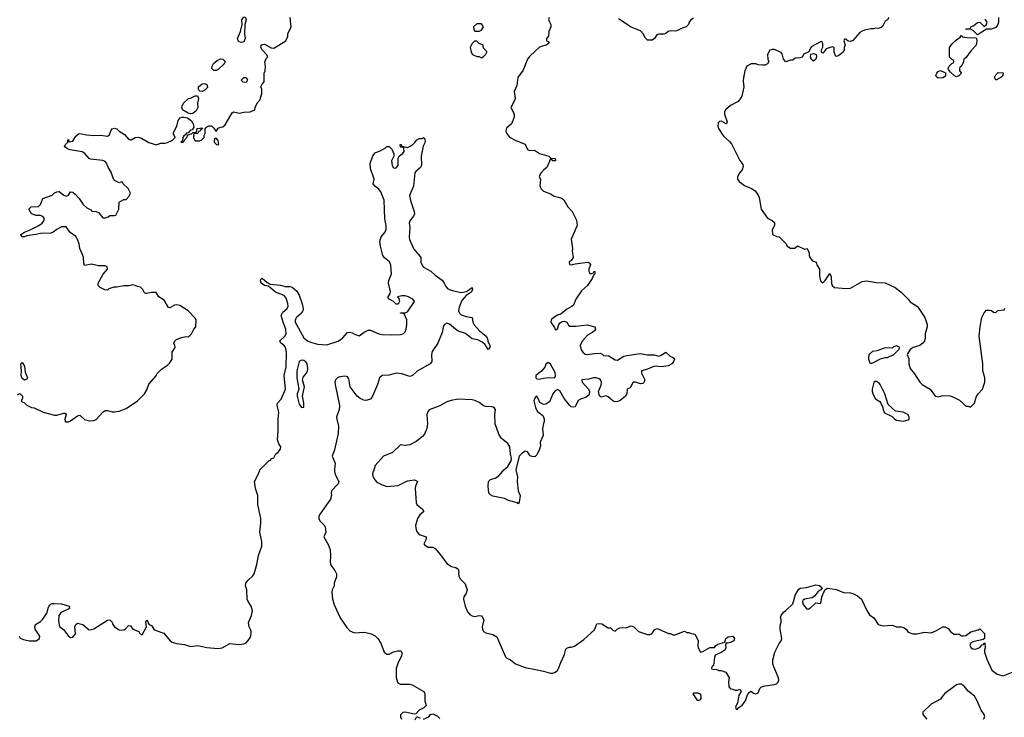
# Model space of a CAD drawing. Header units: inches. Extents: x 2106670 to 2322961, y 36024 to 224899.
# Tile 216 of 256: x 2255528 to 2264063, y 157867 to 163912. Entities that reach past the tile are written whole.
import ezdxf

# ---------------------------------------------------------------- set-up
doc = ezdxf.new("R2010")
doc.units = ezdxf.units.IN
doc.header["$MEASUREMENT"] = 0
for name, color, linetype in [('C2155', 7, 'Continuous'), ('C2156', 7, 'Continuous'), ('C2165', 7, 'Continuous'), ('C2166', 7, 'Continuous')]:
    doc.layers.add(name, color=color, linetype=linetype)

msp = doc.modelspace()

# ---------------------------------------------------------------- linework, layer by layer
at = {"layer": 'C2155', "color": 5}
for points, elevation in [([(2255524, 158570), (2255532.7, 158552.7), (2255559.9, 158539.9), (2255610, 158530.3), (2255651.1, 158528.9), (2255670, 158530.6), (2255701.2, 158550), (2255702.7, 158570), (2255663.7, 158630), (2255659.3, 158650), (2255665.2, 158670), (2255710, 158697.3), (2255730, 158716.3), (2255764.4, 158770), (2255779.3, 158820.7), (2255790, 158840.7), (2255810, 158852.7), (2255826.2, 158853.8), (2255890, 158848.7), (2255958, 158830), (2255961, 158810), (2255898, 158782), (2255882.4, 158770), (2255868.7, 158750), (2255863.7, 158703.7), (2255873.7, 158653.7), (2255908, 158628), (2255950, 158571), (2255970, 158559.1), (2255990, 158560.7), (2256012.7, 158590), (2256007.5, 158652.5), (2256014, 158670), (2256030, 158682.8), (2256074.8, 158670), (2256130, 158626), (2256150, 158626.4), (2256170, 158634), (2256290, 158708.4), (2256310, 158710.7), (2256330, 158691), (2256337, 158670), (2256350.4, 158650), (2256390, 158625.7), (2256410, 158621.3), (2256430, 158624.9), (2256445.4, 158634.6), (2256470, 158661), (2256490, 158658), (2256510, 158631), (2256562, 158610), (2256570, 158594), (2256590, 158582), (2256628, 158650), (2256622, 158690), (2256630, 158711), (2256642, 158690), (2256642, 158682), (2256651.3, 158671.3), (2256670, 158662), (2256690.9, 158630.9), (2256702, 158622), (2256776.7, 158596.7), (2256833.4, 158530), (2256850, 158518.4), (2256887.6, 158507.6), (2256957.2, 158497.2), (2257010, 158481.6), (2257071.5, 158488.5), (2257150, 158472.4), (2257250, 158463.8), (2257282, 158470), (2257350, 158507.3), (2257430, 158499.1), (2257470, 158502.8), (2257490, 158511.3), (2257510, 158531.3), (2257530, 158562), (2257535.6, 158590), (2257533.6, 158610), (2257530, 158628), (2257516, 158650), (2257512.5, 158687.5), (2257537.2, 158750), (2257546.6, 158790), (2257536, 158830), (2257509.2, 158870), (2257501.2, 158890), (2257497.2, 158970), (2257486.3, 159006.3), (2257489.3, 159029.3), (2257507.2, 159052.8), (2257548.4, 159091.5), (2257559.7, 159110), (2257583.6, 159190), (2257598, 159270), (2257627, 159350), (2257627.3, 159390), (2257609.3, 159470), (2257618.4, 159550), (2257617.6, 159590), (2257591.5, 159710), (2257592.9, 159790), (2257572.7, 159850), (2257564.2, 159910), (2257593.6, 159966.4), (2257605.6, 160000)], 20), ([(2258258.1, 160000), (2258262, 159970), (2258293.6, 159910), (2258290, 159889), (2258230.9, 159830), (2258227.3, 159810), (2258230.1, 159789.9), (2258222.5, 159757.5), (2258132.4, 159630), (2258122.6, 159610), (2258120.3, 159590), (2258130, 159570.7), (2258170.3, 159530.3), (2258175.6, 159515.6), (2258180.7, 159470), (2258165.5, 159430), (2258203.5, 159363.5), (2258219.1, 159319.1), (2258223.3, 159270), (2258218.8, 159210), (2258226.5, 159186.5), (2258259.5, 159139.5), (2258274, 159110), (2258275.3, 159084.7), (2258254.9, 159030), (2258255.1, 159004.9), (2258237.3, 158970), (2258234.4, 158950), (2258239.5, 158890), (2258256.4, 158836.4), (2258304.9, 158730), (2258363.7, 158643.7), (2258390, 158615.8), (2258430, 158597.4), (2258510, 158605.3), (2258530, 158601.7), (2258574, 158590), (2258610, 158571.6), (2258631.5, 158550), (2258657.8, 158510), (2258687, 158430), (2258710, 158414), (2258730, 158415.3), (2258770, 158434.6), (2258803.4, 158443.4), (2258830, 158442), (2258840.5, 158430), (2258841.3, 158410), (2258835.8, 158390), (2258810, 158341.2), (2258791.7, 158288.3), (2258793, 158213), (2258803.8, 158170), (2258810, 158162), (2258830, 158152.7), (2258910, 158153.4), (2258930, 158147.3), (2259031.3, 158090), (2259041, 158070), (2259038.8, 158010), (2259051.3, 157970), (2259030.9, 157949.1), (2258991.3, 157930), (2258962, 157898), (2258950, 157895.3), (2258870, 157911.8), (2258850, 157909.3), (2258830.5, 157889.5), (2258828.7, 157870), (2258839.3, 157850)], 20), ([(2258594, 160000), (2258590.7, 159990), (2258587.3, 159970), (2258591, 159950), (2258605.5, 159925.5), (2258625.5, 159905.5), (2258663.4, 159883.4), (2258710, 159868.2), (2258810, 159876.4), (2258890, 159916.4), (2258950, 159924.9), (2258974.4, 159914.4), (2258976.3, 159910), (2258958.4, 159870), (2258956.4, 159850), (2258966, 159726), (2258970.8, 159710), (2259021, 159670), (2259031.3, 159650), (2258997.5, 159622.5), (2258976.3, 159590), (2258958.8, 159530), (2258966, 159490), (2258974.8, 159470), (2258991.3, 159450), (2259050.8, 159430), (2259050.7, 159410), (2259030.7, 159370), (2259039.3, 159359.3), (2259070, 159342), (2259110, 159342), (2259130, 159331), (2259176.1, 159276.1), (2259230, 159199.1), (2259270, 159173.4), (2259310, 159164), (2259330.4, 159150.4), (2259335.5, 159130), (2259330.6, 159110), (2259335.5, 159090), (2259350, 159062.8), (2259390, 159024.7), (2259408, 158970), (2259397.7, 158942.3), (2259378, 158910), (2259374.4, 158890), (2259390.3, 158830), (2259410, 158782), (2259430, 158757.1), (2259450, 158746), (2259470, 158741.6), (2259510.4, 158750.4), (2259530, 158747.3), (2259538.3, 158738.3), (2259550.3, 158710), (2259538, 158650), (2259540.7, 158630), (2259550, 158611.3), (2259570, 158598.8), (2259630, 158585.5), (2259665.5, 158565.5), (2259738.8, 158390), (2259750, 158378.8), (2259783.4, 158363.4), (2259826, 158330), (2259910, 158298.4), (2260000, 158280.2)], 40), ([(2259830.7, 160000), (2259843, 159950), (2259841, 159910), (2259850.4, 159830.4), (2259866.4, 159790), (2259859.1, 159730), (2259850, 159717.2), (2259844.4, 159724.4), (2259765.1, 159745.1), (2259730, 159762), (2259630, 159782.7), (2259610, 159794), (2259594, 159810), (2259589.5, 159870.5), (2259592.3, 159910), (2259610, 159927.7), (2259650, 159938.3), (2259680.8, 159959.2), (2259715.3, 160000)], 40), ([(2258955.3, 157844.7), (2258970, 157874), (2258998.8, 157858.8)], 20), ([(2259030, 157850.7), (2259075.3, 157870), (2259090, 157892), (2259110, 157898), (2259150, 157876), (2259170, 157856)], 20)]:
    msp.add_lwpolyline(points, dxfattribs=dict(at, elevation=elevation))
at = {"layer": 'C2156', "color": 5}
for points, elevation in [([(2255510, 160662), (2255530, 160674), (2255552, 160650), (2255554, 160630), (2255542, 160610), (2255550, 160602), (2255570, 160592), (2255591.1, 160571.1), (2255630, 160552), (2255654, 160550), (2255730.9, 160510.9), (2255830, 160484), (2255850, 160485.5), (2255910, 160502.8), (2255922, 160502), (2255930.7, 160490.7), (2255920.7, 160450), (2255921, 160430), (2255926.2, 160426.2), (2255950, 160427.7), (2255970, 160434.8), (2256030, 160478), (2256050, 160484.7), (2256090, 160446.8), (2256130, 160434.8), (2256170, 160438.8), (2256190, 160447.3), (2256247.6, 160512.4), (2256270, 160524.9), (2256290, 160525.5), (2256330, 160513.4), (2256350, 160513), (2256390, 160520.5), (2256450, 160543), (2256549.6, 160610.4), (2256580.1, 160639.9), (2256609.5, 160670.5), (2256630, 160704.7), (2256647, 160753), (2256710, 160826.8), (2256718, 160842), (2256757, 160883), (2256810, 160918), (2256830, 160938), (2256849, 160970), (2256848.7, 161030), (2256875.3, 161070), (2256873.2, 161090), (2256864, 161110), (2256873.2, 161130), (2256882, 161138), (2256930, 161158.8), (2256970, 161166), (2256990, 161164.7), (2256998, 161170), (2257018, 161190), (2257038, 161230), (2257055.3, 161250), (2257058, 161310), (2257050, 161326), (2256988, 161390), (2256916.5, 161436.5), (2256890, 161442), (2256870, 161439), (2256830, 161415.3), (2256818, 161418), (2256780.7, 161480.7), (2256735.3, 161510), (2256710, 161548), (2256670, 161549), (2256630, 161538), (2256620.4, 161540.4), (2256610, 161546), (2256595.3, 161575.3), (2256574, 161594), (2256550, 161599), (2256530, 161609), (2256510, 161615.3), (2256474.4, 161605.6), (2256430, 161606), (2256370, 161594), (2256344.7, 161595.3), (2256301, 161579), (2256289.3, 161569.3), (2256266, 161570), (2256226, 161590), (2256208, 161610), (2256208.7, 161630), (2256252.9, 161707.1), (2256288, 161750), (2256286, 161770), (2256270, 161778), (2256210, 161779.3), (2256150, 161792.7), (2256090, 161782), (2256083.2, 161803.2), (2256082, 161850), (2256077, 161870), (2256049.4, 161930), (2256043.7, 161970), (2256030, 162008.7), (2256013.8, 162033.8), (2255966.6, 162066.6), (2255930, 162118), (2255890, 162118), (2255850, 162095.3), (2255818, 162070), (2255797.5, 162062.5), (2255710, 162060.7), (2255669.5, 162049.5), (2255590, 162039), (2255570, 162029.3), (2255546, 162030), (2255538, 162050), (2255569.5, 162070.5), (2255612.9, 162087.1), (2255695.3, 162130), (2255722, 162150), (2255737.2, 162170), (2255742, 162190), (2255730, 162208), (2255710, 162215.3), (2255670, 162214), (2255630, 162229), (2255608, 162270), (2255628.4, 162291.6), (2255690, 162292), (2255708.9, 162311.1), (2255730, 162362), (2255809.1, 162390.9), (2255829.4, 162410.6), (2255850, 162421), (2255870, 162424.7), (2255910, 162391.3), (2255930, 162382), (2255950, 162392), (2255970, 162421), (2255990, 162417.3), (2256010, 162400.7), (2256043.1, 162363.1), (2256078.8, 162310), (2256110, 162282.8), (2256144.7, 162264.7), (2256152.7, 162252.7), (2256190, 162251.3), (2256210, 162242), (2256250, 162194), (2256270, 162194), (2256296.4, 162203.6), (2256310, 162214), (2256350, 162214), (2256362, 162218), (2256388.7, 162270), (2256389.1, 162330.9), (2256430, 162354), (2256450, 162354), (2256476.4, 162383.6), (2256488, 162410), (2256468, 162450), (2256426, 162490), (2256422, 162502), (2256410, 162506), (2256390, 162498), (2256350, 162518), (2256338, 162538), (2256322, 162590), (2256294.6, 162634.6), (2256282, 162670), (2256270, 162682), (2256250, 162693.2), (2256142.9, 162702.9), (2256129.5, 162709.5), (2256092.2, 162752.3), (2256070, 162767.3), (2255964.8, 162784.8), (2255948, 162790), (2255918, 162810), (2255926, 162830), (2255946, 162850), (2255946, 162870), (2255950, 162874), (2255954, 162854), (2255990, 162860.7), (2256015.9, 162904.1), (2256037.5, 162922.5), (2256050, 162927.3), (2256110, 162913.4), (2256171.9, 162908.1), (2256230, 162912), (2256290, 162902), (2256305.6, 162914.4), (2256318, 162950), (2256330, 162966.8), (2256350, 162970.8), (2256370, 162966.8), (2256390, 162947.3), (2256436.7, 162916.7), (2256470, 162876.3), (2256484.7, 162870), (2256495.3, 162870), (2256530, 162890.8), (2256554.8, 162894.8), (2256585.4, 162885.4), (2256648.1, 162848.1), (2256712.7, 162827.3), (2256750, 162842), (2256790, 162841), (2256810, 162846.8), (2256852.1, 162867.9), (2256872.9, 162887.1), (2256875.3, 162890), (2256859, 162930), (2256889.6, 162990), (2256902, 163038), (2256919.1, 163060.9), (2256932.6, 163067.4), (2256950, 163068.6), (2256982.3, 163062.3), (2257016.9, 163036.9), (2257031.3, 163010), (2257038, 162982), (2257023.6, 162956.4), (2257010, 162954), (2256987.9, 162932.1), (2256974, 162930), (2256966, 162914), (2256950, 162906), (2256942, 162890), (2256939.6, 162860.4), (2256930, 162858), (2256926, 162850), (2256930, 162846.8), (2256946, 162850), (2256942, 162858), (2256950, 162854), (2256962, 162878), (2256978, 162890), (2256986, 162914), (2257018, 162922), (2257030, 162934), (2257062, 162938), (2257066, 162970), (2257110, 162974), (2257112.7, 162967.3), (2257098, 162962), (2257092.7, 162947.3), (2257078, 162942), (2257072.7, 162927.3), (2257038, 162922), (2257034, 162910), (2257034, 162890), (2257045.4, 162865.4), (2257050, 162862), (2257090, 162862), (2257106, 162870), (2257126, 162890), (2257126, 162910), (2257135.3, 162924.7), (2257136.4, 162963.6), (2257142, 162978), (2257168, 162992), (2257190, 162992), (2257211.3, 162971.3), (2257230, 162942), (2257248.7, 162971.3), (2257270, 162982), (2257290, 162984.7), (2257310, 163002), (2257370, 163104.7), (2257385.6, 163114.4), (2257430, 163102.8), (2257471.3, 163111.3), (2257527.3, 163112.7), (2257566, 163130), (2257568, 163150), (2257590, 163194), (2257610, 163214), (2257628, 163270), (2257626, 163310), (2257618, 163330), (2257630, 163354), (2257647.3, 163372.7), (2257648.4, 163448.4), (2257655.3, 163470), (2257659, 163510), (2257654.6, 163545.4), (2257664.7, 163575.3), (2257678, 163590), (2257668.7, 163610), (2257629, 163650), (2257619, 163670), (2257622, 163690), (2257630, 163698), (2257650, 163698.8), (2257707.1, 163667.1), (2257730, 163666.8), (2257775.3, 163690), (2257834, 163730), (2257852.9, 163767.1), (2257854, 163790), (2257881.2, 163850), (2257873.2, 163930)], 40), ([(2260000, 163641.7), (2259946.6, 163593.4), (2259930.8, 163570), (2259890, 163468.7), (2259871.3, 163450), (2259846, 163410), (2259836.9, 163343.1), (2259814, 163290), (2259822, 163230), (2259814.6, 163205.4), (2259786.8, 163150), (2259815.3, 163095.3), (2259813.5, 163066.5), (2259790.6, 163009.4), (2259747.3, 162972.7), (2259742.8, 162950), (2259747.9, 162927.9), (2259774.4, 162894.4), (2259830, 162866), (2259910, 162834.8), (2259930, 162788.2), (2259950, 162779.3), (2259990, 162782), (2260000, 162775.3)], 40), ([(2257605.6, 160000), (2257610, 160012.4), (2257690, 160092), (2257706, 160094), (2257708, 160110), (2257730, 160114), (2257748.7, 160150), (2257770, 160164.7), (2257789, 160191), (2257792.3, 160210), (2257775.5, 160235.5), (2257763.7, 160270), (2257769.7, 160350), (2257767.4, 160452.6), (2257774, 160510), (2257759.5, 160570), (2257764, 160590), (2257794.9, 160625.1), (2257832.4, 160710), (2257822, 160830), (2257837.1, 160902.9), (2257842.2, 161030), (2257833.5, 161073.5), (2257814.8, 161094.8), (2257792.3, 161110), (2257784.5, 161130), (2257827.8, 161170), (2257838.9, 161190), (2257836.4, 161230), (2257811.1, 161290), (2257794, 161350), (2257810, 161376.3), (2257847.6, 161410), (2257854.3, 161430), (2257852.7, 161452.7), (2257838.2, 161498.2), (2257821.4, 161521.5), (2257744.5, 161550), (2257684.1, 161604.1), (2257649.2, 161610), (2257622.7, 161630), (2257615.3, 161650), (2257618, 161662), (2257630, 161671), (2257673.7, 161633.7), (2257700.5, 161620.5), (2257790, 161610.6), (2257830, 161599.1), (2257870, 161599.1), (2257890, 161593), (2257930, 161560.7), (2257950, 161526), (2257977, 161450), (2257986, 161410), (2257981.6, 161390), (2257970.6, 161370), (2257926.4, 161330), (2257917, 161310), (2257915.3, 161290), (2257990, 161156), (2258022.8, 161130), (2258050, 161116.3), (2258110, 161101.6), (2258190, 161094.4), (2258290, 161125.7), (2258330, 161155.8), (2258370, 161201.6), (2258390, 161204.4), (2258410, 161199.3), (2258430, 161186.7), (2258470, 161173.4), (2258514.5, 161205.5), (2258550, 161221.7), (2258570, 161222.3), (2258642.8, 161190), (2258670, 161184.9), (2258750, 161180.3), (2258830, 161184.6), (2258852.7, 161190), (2258870, 161207.3), (2258879.5, 161230), (2258885.2, 161270), (2258884, 161310), (2258862, 161362), (2258830, 161368), (2258828.4, 161371.6), (2258870, 161371.3), (2258890, 161381), (2258949.3, 161470), (2258936, 161490), (2258897.2, 161510), (2258870, 161518.4), (2258840.5, 161519.5), (2258802, 161510), (2258816, 161496), (2258822, 161470), (2258810, 161446), (2258792.7, 161447.3), (2258769.3, 161469.3), (2258730, 161489), (2258723.2, 161503.2), (2258721.2, 161510), (2258739.5, 161540.5), (2258743.2, 161556.8), (2258726.3, 161630), (2258728.3, 161651.7), (2258751.6, 161710), (2258745.9, 161785.9), (2258734.2, 161814.2), (2258690, 161847.8), (2258676.9, 161870), (2258654.7, 161950), (2258649.7, 161989.7), (2258662.9, 162030), (2258692.7, 162067.3), (2258705.1, 162094.9), (2258706.3, 162130), (2258694.2, 162185.8), (2258687.2, 162347.3), (2258659.8, 162419.8), (2258642.2, 162442.3), (2258606, 162470), (2258592.7, 162490), (2258602.4, 162530), (2258570, 162622), (2258566.5, 162666.5), (2258590, 162731), (2258610, 162758.8), (2258660.2, 162779.8), (2258699, 162801), (2258710, 162812), (2258730, 162814), (2258754, 162790), (2258772, 162750), (2258771.6, 162728.4), (2258751.6, 162688.4), (2258756, 162650), (2258767.5, 162627.5), (2258790, 162624.7), (2258808.7, 162650), (2258808.4, 162711.6), (2258818, 162730), (2258834.6, 162745.4), (2258850, 162752), (2258862, 162770), (2258858, 162798), (2258847.3, 162807.3), (2258828.9, 162808.9), (2258826, 162830), (2258834, 162830), (2258838, 162818), (2258852, 162812), (2258890, 162806), (2258930, 162824.7), (2258953.2, 162846.8), (2258970, 162871.3), (2258990, 162882), (2259016.4, 162883.6), (2259030, 162892), (2259039.6, 162879.6), (2259042, 162850), (2259024.7, 162815.3), (2259007.7, 162730), (2259012.5, 162647.5), (2259002.8, 162630), (2258962.3, 162597.7), (2258954.7, 162585.3), (2258942.4, 162470), (2258907.3, 162390), (2258914.6, 162345.4), (2258947.4, 162250), (2258950.2, 162230), (2258941.7, 162210), (2258910.3, 162170), (2258904.2, 162150), (2258908.8, 162110), (2258903.1, 162030), (2258907.2, 162007.2), (2258944.5, 161924.5), (2259000.5, 161860.5), (2259005.3, 161850), (2259004.2, 161810), (2259018.6, 161778.6), (2259030, 161767), (2259093.6, 161733.6), (2259130, 161698.4), (2259190, 161654.9), (2259208.5, 161630), (2259221.1, 161601.1), (2259240, 161580), (2259267.3, 161567.3), (2259353.3, 161546.7), (2259402.2, 161557.7), (2259451, 161590), (2259453.7, 161570), (2259443, 161550), (2259398, 161522), (2259361.8, 161478.2), (2259338.6, 161421.4), (2259331.6, 161390), (2259339.5, 161370), (2259355.5, 161355.5), (2259399.9, 161339.9), (2259450.2, 161330.2), (2259456.5, 161290), (2259467.8, 161267.8), (2259515.4, 161215.4), (2259570.6, 161170), (2259582.8, 161150), (2259585.4, 161125.4), (2259604.7, 161090), (2259604.7, 161070), (2259590, 161055.3), (2259560.2, 161100.2), (2259538.6, 161118.6), (2259498.5, 161138.5), (2259450, 161145.6), (2259393.8, 161193.8), (2259330, 161213.5), (2259304.7, 161230), (2259255, 161275), (2259230, 161282), (2259210, 161271.1), (2259202.1, 161257.9), (2259190, 161202), (2259153.1, 161110), (2259102.9, 161037.2), (2259097.7, 161010), (2259099.5, 160950), (2259086.4, 160930), (2258974.3, 160865.7), (2258932.6, 160827.4), (2258918.2, 160821.8), (2258910, 160820.3), (2258842, 160842), (2258791.5, 160848.5), (2258730, 160831), (2258670, 160829.6), (2258646.7, 160810), (2258630.5, 160750.5), (2258585.8, 160650), (2258572.7, 160627.3), (2258560.6, 160619.4), (2258530, 160612.5), (2258510, 160616.2), (2258479.7, 160630), (2258455, 160650), (2258394, 160730), (2258380.1, 160800.1), (2258370, 160818.4), (2258350, 160824.2), (2258303, 160817), (2258284, 160810), (2258264.9, 160790), (2258260.4, 160770), (2258262.4, 160750), (2258301.3, 160570), (2258296.5, 160530), (2258275.9, 160470), (2258276.2, 160450), (2258292, 160390), (2258287.5, 160327.5), (2258256.6, 160183.4), (2258238.3, 160130), (2258264.1, 160070), (2258256.8, 160010), (2258258.1, 160000)], 20), ([(2260000, 160640.4), (2259999.8, 160640.2), (2259990, 160628), (2259984.9, 160610), (2260000, 160551.5)], 40), ([(2259715.3, 160000), (2259723.7, 160010), (2259760.5, 160039.5), (2259787.8, 160090), (2259792, 160110), (2259782.9, 160150), (2259778.4, 160210), (2259760.1, 160240.1), (2259704, 160284), (2259681.1, 160321.1), (2259649.7, 160410), (2259645.6, 160490), (2259651.5, 160530), (2259644.5, 160544.5), (2259633.6, 160553.6), (2259618, 160558), (2259570, 160560.9), (2259550, 160566.6), (2259510, 160595.6), (2259473.3, 160613.3), (2259450, 160619.1), (2259330, 160622.9), (2259267.1, 160612.9), (2259230, 160599.7), (2259170, 160564.5), (2259079.1, 160530), (2259065.4, 160514.6), (2259057.3, 160490), (2259062.7, 160410), (2259058.5, 160370), (2259038.3, 160321.7), (2259021.2, 160298.8), (2258964.4, 160255.6), (2258910, 160228.2), (2258870, 160221.6), (2258830, 160229.2), (2258758.9, 160161.1), (2258682, 160130), (2258610.6, 160050), (2258594, 160000)], 40), ([(2260000, 160130.4), (2259995.2, 160124.8), (2259970, 160126), (2259952.3, 160132.3), (2259930, 160168.7), (2259910, 160174), (2259877.3, 160150), (2259859.1, 160130), (2259828.2, 160010), (2259830.7, 160000)], 40)]:
    msp.add_lwpolyline(points, dxfattribs=dict(at, elevation=elevation))
for points, elevation in [([(2257450, 163713.3), (2257430, 163721.3), (2257421.3, 163730), (2257416.9, 163750), (2257442, 163810), (2257455.3, 163870), (2257455.1, 163910), (2257470, 163936.4), (2257486, 163930), (2257490.4, 163910.4), (2257478.8, 163870), (2257477.3, 163790), (2257482.4, 163750), (2257470, 163720.9)], 40), ([(2259490, 163877.2), (2259461, 163850), (2259463.6, 163823.6), (2259472.7, 163812.7), (2259510, 163812), (2259530, 163822), (2259548, 163850), (2259530, 163875.3)], 40), ([(2259490, 163726), (2259470, 163726), (2259450, 163706), (2259432, 163670), (2259442, 163630), (2259454, 163610), (2259490, 163592), (2259510, 163592), (2259530, 163582), (2259546, 163590), (2259570, 163614), (2259578, 163630), (2259576.4, 163636.4), (2259550, 163666), (2259546, 163690), (2259510, 163706)], 40), ([(2257230, 163471.2), (2257210, 163471.8), (2257195.1, 163490), (2257196.4, 163510), (2257208, 163532), (2257240.7, 163559.3), (2257268.1, 163571.9), (2257290.2, 163570.2), (2257308.7, 163550), (2257300.3, 163530), (2257250, 163480.5)], 40), ([(2257490, 163368.7), (2257466, 163370), (2257450, 163386), (2257449.4, 163389.4), (2257470, 163411), (2257491, 163411), (2257502, 163390)], 40), ([(2257110, 163289.6), (2257090, 163292.7), (2257082, 163302), (2257077, 163310), (2257079.5, 163330), (2257110, 163356.5), (2257130, 163358.7), (2257150.4, 163350.3), (2257157.3, 163330), (2257155.2, 163324.8), (2257137, 163303)], 40), ([(2257010, 163096.4), (2256990, 163101), (2256939, 163130), (2256933.2, 163150), (2256936.5, 163163.5), (2256948, 163190), (2256991.8, 163228.2), (2257010, 163232.7), (2257050, 163253.7), (2257070, 163253), (2257076.9, 163230), (2257070.3, 163190), (2257072.7, 163150), (2257056.7, 163123.3), (2257030, 163098.7)], 40), ([(2257230, 162886), (2257218, 162882), (2257214, 162850), (2257234, 162830), (2257250, 162826.8), (2257255.3, 162830), (2257250, 162866)], 40), ([(2255570, 160788.7), (2255550, 160802), (2255541.2, 160830), (2255544, 160870), (2255538, 160930), (2255550, 160942), (2255570.6, 160910), (2255576.8, 160856.8), (2255594.8, 160810), (2255590, 160798)], 40), ([(2257970, 160960.5), (2257950, 160949), (2257930.4, 160870), (2257930.4, 160810), (2257948.2, 160710), (2257934.4, 160670), (2257934.4, 160650), (2257950, 160581), (2257970, 160551.3), (2257990, 160554), (2257991.4, 160588.6), (2257981.1, 160650), (2257996.3, 160730), (2257978.3, 160790), (2257985.6, 160814.4), (2258014.2, 160850), (2258024.2, 160870), (2258026.4, 160890), (2258019.7, 160930), (2258010, 160947.3), (2257990, 160958.9)], 20)]:
    msp.add_lwpolyline(points, close=True, dxfattribs=dict(at, elevation=elevation))
at = {"layer": 'C2165', "color": 5, "elevation": 40}
for points in [[(2260000, 158280.2), (2260070, 158266), (2260129, 158249), (2260150, 158250.4), (2260170, 158258.4), (2260190, 158273.4), (2260199.7, 158290), (2260217.7, 158342.3), (2260249.5, 158410), (2260263.2, 158456.8), (2260270, 158464.7), (2260290, 158474.8), (2260310, 158474.8), (2260337.5, 158482.5), (2260418.6, 158541.4), (2260510, 158624.7), (2260530, 158676), (2260550, 158681), (2260575.5, 158675.5), (2260630, 158642), (2260650, 158642), (2260670, 158622), (2260690, 158614), (2260706, 158630), (2260730, 158642), (2260790, 158644.7), (2260830, 158658), (2260850.9, 158650.9), (2260891.1, 158611.1), (2260970, 158584.7), (2260990, 158584.7), (2261008.9, 158591.1), (2261030, 158624.7), (2261050, 158636), (2261070, 158631), (2261152.7, 158592.7), (2261170, 158592), (2261190, 158582), (2261210, 158582), (2261290, 158612), (2261310, 158602), (2261330, 158602), (2261350, 158592), (2261370, 158591.3), (2261383.6, 158583.6), (2261411, 158530), (2261406.8, 158490), (2261410.8, 158470), (2261430, 158432), (2261450, 158436), (2261510, 158471), (2261550, 158472), (2261562, 158490), (2261579.5, 158500.5), (2261642, 158518), (2261649, 158550), (2261670, 158564.7), (2261710, 158571), (2261724.7, 158550), (2261718, 158530), (2261690, 158515.3), (2261668, 158508), (2261652, 158508), (2261645.4, 158494.6), (2261648, 158470), (2261640.5, 158450), (2261610, 158427.8), (2261556, 158404), (2261550, 158386), (2261543.6, 158316.4), (2261530, 158306), (2261522, 158290), (2261536.4, 158283.6), (2261570, 158282), (2261590, 158272), (2261610, 158272), (2261650, 158258), (2261678, 158210), (2261672, 158170), (2261674, 158130), (2261690, 158114), (2261710, 158112), (2261730, 158102), (2261750, 158102), (2261772, 158110), (2261782, 158090), (2261762.8, 158057.2), (2261751.1, 157988.9), (2261738, 157970), (2261734, 157954), (2261738, 157938), (2261750, 157934), (2261754, 157946), (2261790, 157971), (2261819.3, 158010), (2261837.2, 158062.8), (2261854.6, 158085.4), (2261870, 158092), (2261890, 158076), (2261910, 158070.8), (2261930, 158078.8), (2261944.8, 158115.2), (2261959, 158130), (2261990, 158139.3), (2262070, 158150.4), (2262090, 158158), (2262102, 158170), (2262109.4, 158190), (2262107, 158210), (2262064.2, 158304.2), (2262056.9, 158330), (2262056.2, 158363.8), (2262072.7, 158430), (2262112.5, 158507.5), (2262129, 158530), (2262134, 158550), (2262119, 158630), (2262120.2, 158659.8), (2262128.7, 158690), (2262128.7, 158710), (2262122, 158730), (2262128.7, 158750), (2262150, 158778), (2262170, 158791.3), (2262229, 158850), (2262252.3, 158930), (2262282, 158978), (2262294, 158986), (2262350, 158992.7), (2262430, 159014), (2262462, 159010), (2262484.7, 158990), (2262472, 158970), (2262446.7, 158953.3), (2262419.9, 158920.1), (2262397.7, 158902.3), (2262330, 158891.6), (2262319.3, 158880.7), (2262313.4, 158870), (2262318, 158850), (2262350, 158807.3), (2262373.3, 158806.7), (2262430, 158858.8), (2262470, 158852), (2262477.2, 158870), (2262481.2, 158910), (2262502, 158958), (2262508.4, 158971.6), (2262530, 158986), (2262610, 158974), (2262670, 158947.3), (2262730, 158945.5), (2262750, 158940.5), (2262790, 158918.8), (2262824.7, 158890), (2262871.1, 158791.1), (2262895.3, 158755.3), (2262931.3, 158730), (2262970, 158672), (2263010, 158658), (2263090, 158664.7), (2263130, 158651), (2263169.1, 158650.9), (2263190, 158646), (2263211.3, 158630), (2263230, 158604.7), (2263270, 158591), (2263308.9, 158591.1), (2263370, 158604.7), (2263430, 158598), (2263470, 158614.8), (2263529.6, 158650.4), (2263550, 158650.6), (2263577.3, 158637.3), (2263598, 158610), (2263627.1, 158587.1), (2263654, 158586), (2263670, 158591.3), (2263692.7, 158572.7), (2263710, 158572), (2263730, 158576), (2263773.6, 158606.4), (2263835.3, 158624.7), (2263850, 158634), (2263891.6, 158591.6), (2263891.6, 158548.4), (2263879.6, 158540.4), (2263790, 158520.9), (2263771, 158510), (2263765.5, 158490), (2263777.3, 158470), (2263790, 158460.5), (2263810, 158456.3), (2263820.9, 158459.1), (2263850, 158471.3), (2263870, 158494), (2263882, 158498), (2263887.3, 158512.7), (2263894, 158510), (2263898, 158470), (2263891, 158449), (2263890.8, 158430), (2263910.6, 158370), (2263956, 158276), (2264002, 158242), (2264054.6, 158225.4), (2264169, 158271)], [(2263882, 157850), (2263895.3, 157870), (2263888.7, 157890), (2263862, 157930), (2263829.2, 158010), (2263805.2, 158050), (2263750, 158093.2), (2263716, 158136), (2263690, 158155.3), (2263670, 158155.3), (2263650, 158149), (2263548.4, 158071.6), (2263526.8, 158050), (2263510, 158024), (2263430, 157980.9), (2263357.3, 157910), (2263357.3, 157890), (2263391, 157850)]]:
    msp.add_lwpolyline(points, dxfattribs=at)
msp.add_lwpolyline([(2261410, 158075.3), (2261370, 158075.3), (2261362, 158070), (2261396.9, 158016.9), (2261410, 158011.3), (2261430, 158022), (2261435.3, 158030), (2261435.3, 158050), (2261428.4, 158068.4)], close=True, dxfattribs=at)
at = {"layer": 'C2166', "color": 5}
for points, elevation in [([(2260118, 163930), (2260111.3, 163910), (2260132, 163870), (2260131.6, 163851.6), (2260116, 163810), (2260111.1, 163768.9), (2260094, 163750), (2260094, 163730), (2260110, 163722), (2260118, 163710), (2260092, 163690), (2260050, 163681.2), (2260031.3, 163670), (2260000, 163641.7)], 40), ([(2261370, 163925.6), (2261345.3, 163910), (2261330.3, 163890), (2261324.7, 163870), (2261306.7, 163850), (2261270, 163838), (2261230, 163817.8), (2261210, 163813.3), (2261170, 163816.4), (2261150.7, 163810), (2261130, 163793), (2261112.4, 163787.6), (2261070, 163788), (2261050, 163779.7), (2261031.4, 163748.6), (2261010, 163736), (2260970, 163735.6), (2260952, 163752), (2260934.2, 163790), (2260910, 163815.5), (2260828.4, 163848.4), (2260719.7, 163919.7)], 40), ([(2263062, 163930), (2263052, 163910), (2263030, 163898), (2263007.1, 163852.9), (2262995.9, 163844.1), (2262970, 163837.2), (2262950, 163839.3), (2262930, 163833.2), (2262907.1, 163832.9), (2262850, 163821.2), (2262830, 163812.7), (2262810, 163801.2), (2262750, 163733.2), (2262730, 163722), (2262710, 163726), (2262690, 163742), (2262678, 163742), (2262672, 163730), (2262684.7, 163690), (2262676, 163670), (2262674.8, 163650), (2262666, 163630), (2262630, 163601.2), (2262610, 163594), (2262600.2, 163600.2), (2262589.4, 163629.4), (2262588.7, 163670), (2262570, 163678), (2262520.4, 163659.6), (2262494.4, 163625.6), (2262490, 163622), (2262484.7, 163624.7), (2262478, 163630), (2262478, 163650), (2262490, 163674), (2262490, 163706), (2262482, 163722), (2262470, 163721.2), (2262390, 163676), (2262367.5, 163632.5), (2262326.2, 163613.8), (2262310, 163588.7), (2262290, 163582), (2262250, 163578), (2262230, 163562), (2262210, 163562), (2262170, 163548), (2262148, 163570), (2262136.4, 163616.4), (2262128.4, 163628.4), (2262070, 163654), (2262050, 163654), (2262031.6, 163648.4), (2262012, 163610), (2262014, 163570), (2262022, 163550), (2262010.9, 163529.1), (2261990, 163518), (2261970, 163518), (2261930, 163522), (2261909.1, 163529.1), (2261870, 163529.2), (2261831, 163510), (2261814, 163470), (2261802, 163410), (2261799, 163379), (2261805.5, 163330), (2261787.3, 163250), (2261774.9, 163225.1), (2261756.4, 163203.6), (2261690.4, 163169.6), (2261647.9, 163132.1), (2261638, 163110), (2261638.4, 163090), (2261661, 163030), (2261654, 163010), (2261651.1, 163008.9), (2261612.5, 163032.5), (2261594, 163030), (2261583, 163017), (2261578.8, 162990), (2261586.8, 162970), (2261630, 162902), (2261679.1, 162859.1), (2261697.3, 162837.3), (2261771.1, 162691.1), (2261798, 162658), (2261799.8, 162640.2), (2261791.6, 162611.6), (2261770.7, 162589.3), (2261751, 162550), (2261751.3, 162530), (2261764.7, 162510), (2261810, 162474), (2261872, 162450), (2261904.7, 162430), (2261930, 162392), (2261937.3, 162370), (2261956, 162270), (2262010, 162192), (2262051.6, 162171.6), (2262070, 162154), (2262071.1, 162128.9), (2262052, 162090), (2262054, 162050), (2262092.7, 162032.7), (2262111.1, 162031.1), (2262171.1, 161971.1), (2262182, 161950), (2262210, 161932), (2262247.3, 161932.7), (2262270, 161952), (2262330, 161924.7), (2262354, 161930), (2262371.1, 161891.1), (2262371.3, 161870), (2262382, 161842), (2262402, 161822), (2262431.3, 161810), (2262442, 161782), (2262462, 161750), (2262461, 161690), (2262471.3, 161650), (2262490, 161631.3), (2262510, 161651.3), (2262550, 161712), (2262562.8, 161682.8), (2262565.5, 161625.5), (2262570.8, 161610), (2262590, 161590.8), (2262690, 161582.8), (2262730, 161586.8), (2262830, 161642.8), (2262870, 161650.6), (2262955.3, 161635.3), (2263030, 161630.7), (2263118, 161590), (2263170, 161550.8), (2263230.7, 161490.7), (2263247.1, 161467.1), (2263310, 161426), (2263374, 161330), (2263396, 161270), (2263396, 161250), (2263378, 161190), (2263376, 161150), (2263370.7, 161129.3), (2263358, 161110), (2263330, 161088.7), (2263274, 161070), (2263246, 161054), (2263223.6, 161016.4), (2263222, 161010), (2263235.3, 160975.3), (2263236, 160930), (2263246, 160890), (2263283.5, 160843.5), (2263330, 160772), (2263351.1, 160751.1), (2263422, 160710), (2263459.6, 160659.6), (2263471.1, 160651.1), (2263490, 160644.7), (2263530, 160654.8), (2263593.2, 160653.2), (2263630, 160638.8), (2263673.7, 160613.7), (2263704.7, 160590), (2263730, 160562), (2263750, 160562), (2263770, 160554), (2263806, 160590), (2263818.6, 160641.4), (2263837.2, 160670), (2263873.2, 160710), (2263894, 160770), (2263893.2, 160810), (2263878, 160870), (2263878, 160930), (2263846.6, 161170), (2263852.7, 161250), (2263869.3, 161330), (2263887.5, 161372.5), (2263910, 161394.8), (2263935.3, 161395.3), (2263951, 161391), (2263970, 161378), (2263990, 161374), (2264008.4, 161391.6), (2264062, 161398), (2264067.3, 161412.7)], 60), ([(2264012, 163930), (2264012, 163890), (2264006, 163870), (2263990, 163844), (2263950, 163829.2), (2263910, 163828.7), (2263836.9, 163783.1), (2263830, 163782), (2263796.1, 163816.1), (2263771.3, 163828.7), (2263730, 163826), (2263732.7, 163832.7), (2263770, 163834), (2263774, 163850), (2263799.2, 163860.8), (2263830, 163887.7), (2263850, 163891.3), (2263890, 163852), (2263908, 163870), (2263914, 163890), (2263896.5, 163916.5)], 60), ([(2260000, 162775.3), (2260033.2, 162753.2), (2260114, 162730), (2260132, 162712), (2260171, 162710), (2260174, 162690), (2260170, 162688), (2260148.4, 162688.4), (2260142, 162702), (2260130, 162706), (2260098, 162630), (2260071.3, 162610), (2260042, 162578), (2260032, 162550), (2260042, 162530), (2260038, 162470), (2260047.5, 162447.5), (2260070, 162426), (2260130, 162402.8), (2260162, 162382), (2260210, 162372.7), (2260230, 162363.8), (2260243.8, 162350), (2260280.5, 162290), (2260318, 162250), (2260354.2, 162174.2), (2260360.5, 162130), (2260307.3, 162010), (2260321, 161930), (2260318, 161910), (2260324.7, 161850), (2260311.3, 161828.7), (2260292, 161810), (2260294, 161790), (2260310, 161786.8), (2260344, 161796), (2260454, 161810), (2260466, 161806), (2260476, 161790), (2260462, 161750), (2260460.7, 161730), (2260470, 161711.3), (2260488, 161712), (2260502, 161718), (2260506, 161730), (2260514, 161730), (2260514, 161710), (2260502, 161698), (2260492, 161670), (2260451.3, 161610), (2260398, 161562), (2260350.4, 161490), (2260330, 161439), (2260314.2, 161425.8), (2260270, 161403.7), (2260219.1, 161360.9), (2260190, 161352.3), (2260158, 161330), (2260136, 161310), (2260131.3, 161290), (2260163.5, 161243.5), (2260170, 161226), (2260174.6, 161225.4), (2260190, 161234), (2260202, 161270), (2260213.6, 161286.4), (2260230, 161298), (2260250, 161301), (2260270, 161290.8), (2260284.9, 161264.9), (2260297.3, 161257.3), (2260350, 161255.6), (2260446.7, 161266.7), (2260514.8, 161250), (2260521, 161230), (2260510, 161215.3), (2260496.8, 161203.2), (2260450, 161177.2), (2260406, 161130), (2260390, 161098), (2260387.5, 161087.5), (2260396, 161050), (2260411, 161030), (2260430, 161014.8), (2260450, 161010.8), (2260510, 161020.5), (2260561, 161021), (2260575.3, 161015.3), (2260590, 161002), (2260610, 160998), (2260630, 161001), (2260690, 160964.9), (2260710, 160963), (2260764.2, 160995.8), (2260790, 161001.3), (2260910, 161018.4), (2260966.9, 161006.9), (2261027.8, 161007.7), (2261070, 160996.4), (2261090, 161003.8), (2261130, 161030.5), (2261170, 160992.4), (2261188.3, 160988.3), (2261199.9, 160979.9), (2261204.9, 160970), (2261196.4, 160950), (2261180.4, 160930), (2261150, 160913.3), (2261090, 160904.5), (2261030, 160909.7), (2260970, 160884.4), (2260917.3, 160870), (2260917.1, 160850), (2260947.7, 160790), (2260942.8, 160770), (2260930, 160760.9), (2260910, 160758), (2260866, 160770), (2260844.7, 160770), (2260818.8, 160721.2), (2260794, 160710), (2260791.3, 160671.3), (2260780.7, 160650), (2260731, 160610), (2260710, 160603.7), (2260690, 160600.9), (2260670, 160609.3), (2260630, 160642.7), (2260610, 160652.3), (2260570, 160642), (2260554, 160654), (2260546, 160690), (2260570, 160744.7), (2260572, 160770), (2260562.4, 160790), (2260550, 160800.5), (2260526, 160810), (2260502, 160810), (2260462, 160798), (2260402, 160790), (2260402.8, 160770), (2260458.8, 160710), (2260466.8, 160690), (2260466, 160670), (2260461, 160659), (2260439.8, 160640.2), (2260390, 160624.5), (2260368.2, 160611.8), (2260350, 160568), (2260342, 160558), (2260330, 160553.2), (2260310, 160557.2), (2260297.2, 160570), (2260249.4, 160630), (2260210, 160695.3), (2260190, 160708), (2260170, 160695.3), (2260150, 160669), (2260119.5, 160600.5), (2260090, 160579.7), (2260070, 160578), (2260047.6, 160587.6), (2260036.1, 160596.1), (2260024, 160630), (2260010, 160648.7), (2260000, 160640.4)], 40), ([(2260000, 160551.5), (2260000.4, 160550), (2260018, 160518), (2260063.5, 160483.5), (2260074.4, 160454.4), (2260076, 160430), (2260067.9, 160412.1), (2260060.4, 160370), (2260066.7, 160310), (2260039.1, 160250), (2260041.4, 160218.6), (2260034.8, 160190), (2260010, 160142), (2260000, 160130.4)], 40)]:
    msp.add_lwpolyline(points, dxfattribs=dict(at, elevation=elevation))
for points, elevation in [([(2263650, 163418), (2263627.3, 163427.3), (2263596.4, 163456.4), (2263580.4, 163480.4), (2263578, 163490), (2263586, 163510), (2263607.3, 163532.7), (2263622, 163538), (2263626, 163550), (2263622, 163562), (2263607.3, 163567.3), (2263588.4, 163588.4), (2263588.7, 163670), (2263610, 163702), (2263638, 163730), (2263680.4, 163759.6), (2263690, 163774), (2263704.7, 163764.7), (2263738.8, 163758.8), (2263815.3, 163755.3), (2263822, 163750), (2263824.7, 163730), (2263818, 163690), (2263775.3, 163644.7), (2263730, 163582), (2263712, 163570), (2263710, 163546), (2263691.6, 163508.4), (2263678, 163502), (2263674, 163490), (2263674, 163470), (2263692, 163450), (2263670, 163426)], 60), ([(2262410, 163553.2), (2262390, 163569.2), (2262384.2, 163590), (2262386, 163614), (2262410, 163620.5), (2262431.3, 163610), (2262436.3, 163590), (2262430, 163568.7)], 60), ([(2263490, 163406), (2263476.4, 163416.4), (2263468.7, 163430), (2263478, 163450), (2263490, 163462), (2263511.3, 163471.3), (2263552.7, 163452.7), (2263554, 163430), (2263543.6, 163416.4), (2263530, 163408.7)], 60), ([(2263990, 163388.7), (2263978, 163410), (2263990, 163434), (2264010, 163454), (2264052.7, 163452.7), (2264050, 163426), (2264034, 163410)], 60), ([(2263130, 161086), (2263103.6, 161076.4), (2263090, 161066), (2263030, 161068.7), (2262956.9, 161043.1), (2262922, 161038), (2262892, 161010), (2262884.7, 160990), (2262884.7, 160970), (2262898, 160938), (2262910, 160934), (2262930, 160942), (2262990, 160972), (2263030, 160984.7), (2263050, 160984.7), (2263106, 161010), (2263150, 161054), (2263158, 161070)], 60), ([(2260110, 160942), (2260090, 160928), (2260079.3, 160900.7), (2260052.8, 160867.2), (2260001, 160830), (2260001, 160810), (2260010, 160801), (2260030, 160796), (2260070, 160806.8), (2260090, 160807.3), (2260167.3, 160812.7), (2260172.9, 160827.1), (2260170, 160855.3), (2260130, 160928)], 40), ([(2262956.4, 160776.4), (2262943.6, 160776.4), (2262931.6, 160768.4), (2262918, 160710), (2262918, 160690), (2262925.4, 160665.4), (2262945.4, 160625.4), (2262983.6, 160603.6), (2262994, 160590), (2263011.6, 160551.6), (2263012, 160530), (2263025.4, 160505.4), (2263090, 160474), (2263114, 160450), (2263130, 160442), (2263190, 160432), (2263230, 160444.7), (2263238, 160450), (2263238, 160470), (2263226, 160490), (2263186, 160510), (2263120.4, 160520.4), (2263058, 160578), (2263028.7, 160670), (2262988, 160750), (2262980.4, 160760.4)], 60)]:
    msp.add_lwpolyline(points, close=True, dxfattribs=dict(at, elevation=elevation))

doc.saveas('drawing.dxf')
